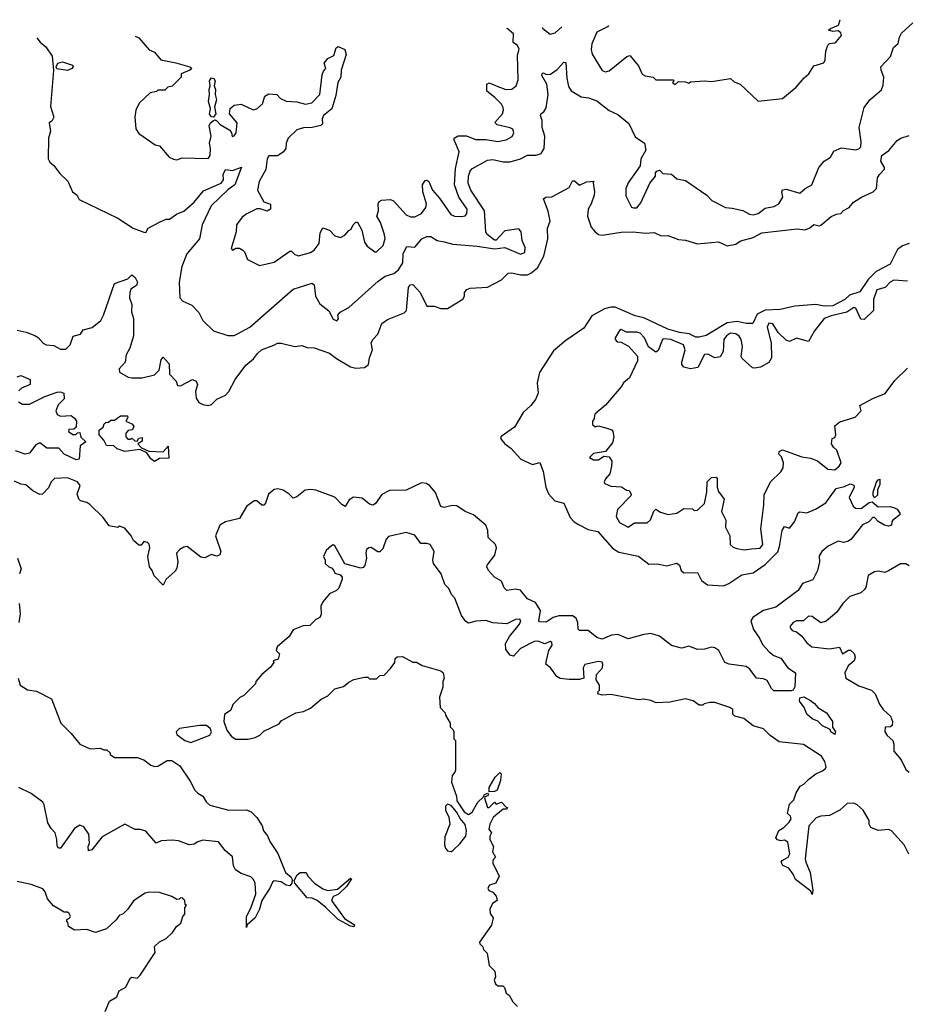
# Model space of a CAD drawing. Extents: x 2604950 to 2749250, y 940531 to 1028284.
# Tile 98 of 220: x 2659199 to 2664308, y 1021307 to 1026976. Entities that reach past the tile are written whole.
import ezdxf

# ---------------------------------------------------------------- set-up
doc = ezdxf.new("R2010")
doc.units = 0

msp = doc.modelspace()

# ---------------------------------------------------------------- linework, layer by layer
at = {"layer": '0CON05XD'}
for points in [[(2659298.2, 1026872.7), (2659317, 1026847), (2659349.3, 1026819.3), (2659385.9, 1026765.9), (2659394, 1026684), (2659376.1, 1026476.1), (2659395.8, 1026415.8), (2659385, 1026392.5), (2659368.3, 1026381.7), (2659377.5, 1026335), (2659365.8, 1026295), (2659363.3, 1026175), (2659372.5, 1026155), (2659395, 1026137.5), (2659430.7, 1026090.7), (2659476.4, 1026046.4), (2659503.3, 1025985), (2659527.5, 1025967.5), (2659540.9, 1025940.9), (2659764.1, 1025834.1), (2659853.8, 1025775), (2659915, 1025752.5), (2659925, 1025750), (2659940, 1025775), (2660005, 1025810), (2660043, 1025827), (2660061.7, 1025828.3), (2660102.9, 1025857.1), (2660145, 1025874.2), (2660205, 1025925.8), (2660258.6, 1025991.4), (2660360.8, 1026035), (2660374.3, 1026055), (2660371.1, 1026085), (2660385, 1026114.2), (2660425, 1026107.5), (2660477, 1026127), (2660437.8, 1026025), (2660401.2, 1025998.8), (2660301.4, 1025905), (2660250, 1025795), (2660234.2, 1025715), (2660161.2, 1025628.8), (2660132.5, 1025555), (2660118.8, 1025465), (2660122.5, 1025375), (2660140, 1025355), (2660191.7, 1025331.7), (2660230.7, 1025290.7), (2660255, 1025243.3), (2660316.7, 1025185), (2660397.5, 1025157.5), (2660435, 1025158.6), (2660455, 1025167.1), (2660525, 1025205.6), (2660775, 1025424), (2660885, 1025460), (2660895, 1025450), (2660904, 1025385), (2660929.3, 1025339.3), (2660979.5, 1025299.5), (2661005, 1025252.5), (2661027, 1025243), (2661036.4, 1025253.6), (2661032.5, 1025275), (2661045, 1025292.5), (2661095, 1025318.8), (2661265, 1025471.4), (2661305, 1025498.6), (2661355, 1025514.3), (2661382, 1025535), (2661406.1, 1025576.1), (2661409.4, 1025630.6), (2661429.3, 1025670.7), (2661475, 1025666.7), (2661516.2, 1025715), (2661545, 1025727.5), (2661567.2, 1025727.2), (2661605, 1025704.2), (2661645, 1025697.5), (2661695, 1025682.9), (2661835, 1025672.9), (2661935.9, 1025655.9), (2661993.6, 1025663.6), (2662085, 1025626.2), (2662108.8, 1025635), (2662112, 1025665), (2662094.3, 1025704.3), (2662089.2, 1025755), (2662075, 1025772), (2661995, 1025760.8), (2661945, 1025706.7), (2661935, 1025706.7), (2661891.2, 1025741.2), (2661884, 1025755), (2661876.9, 1025875), (2661799.1, 1025995), (2661783.1, 1026035), (2661784.4, 1026074.4), (2661794.4, 1026105), (2661805, 1026118), (2661895, 1026167.5), (2661925, 1026170.8), (2661985, 1026157.8), (2662025, 1026156.9), (2662085, 1026174.2), (2662125, 1026195.7), (2662175, 1026195.7), (2662203.8, 1026205), (2662220.8, 1026235), (2662224.3, 1026305), (2662210, 1026355), (2662210, 1026395), (2662200.8, 1026425), (2662204.3, 1026435.7), (2662220, 1026445), (2662231.7, 1026468.3), (2662244.3, 1026545), (2662236, 1026605), (2662206.7, 1026655), (2662210, 1026665), (2662215, 1026670), (2662235, 1026660), (2662257.7, 1026662.3), (2662295, 1026690), (2662335, 1026732.5), (2662345, 1026730), (2662351.2, 1026638.8), (2662361.7, 1026591.7), (2662375.8, 1026565.8), (2662435, 1026531.2), (2662476.1, 1026526.1), (2662525, 1026508.8), (2662595, 1026453.3), (2662645, 1026430), (2662708.8, 1026378.8), (2662745, 1026302.5), (2662800, 1026265), (2662806.2, 1026225), (2662778.8, 1026175), (2662773.8, 1026135), (2662705, 1026036.7), (2662690.8, 1026005), (2662691.7, 1025961.7), (2662725, 1025897.5), (2662735, 1025892), (2662755, 1025893.8), (2662778.8, 1025921.2), (2662830.8, 1026035), (2662862.5, 1026075), (2662863.3, 1026095), (2662870, 1026105), (2662885, 1026110), (2662905, 1026090), (2662955, 1026087.5), (2662985, 1026060), (2663035, 1026050), (2663157.5, 1025965), (2663186.7, 1025935), (2663265, 1025894), (2663305, 1025891.4), (2663365, 1025877.1), (2663405, 1025855.7), (2663425, 1025851.9), (2663455, 1025860), (2663495, 1025890.8), (2663545, 1025900), (2663573.3, 1025915), (2663596.2, 1025955), (2663591.2, 1025985), (2663595, 1025997.5), (2663615, 1026000), (2663695, 1025978), (2663725, 1026003.8), (2663763.8, 1026025), (2663803.8, 1026125), (2663835, 1026162.5), (2663870, 1026185), (2663890.7, 1026219.3), (2663935, 1026237.5), (2664015, 1026227.5), (2664035, 1026232), (2664045, 1026243.3), (2664046.7, 1026273.3), (2664035.7, 1026355), (2664065, 1026470), (2664097.5, 1026515), (2664165, 1026572.5), (2664175, 1026600), (2664178.8, 1026645), (2664162, 1026685), (2664161.2, 1026705), (2664216.7, 1026765), (2664233.9, 1026816.1), (2664260.7, 1026839.3), (2664268, 1026875), (2664280.9, 1026899.1), (2664345, 1026958.8)], [(2662591.3, 1026942.6), (2662586.2, 1026935), (2662525, 1026903.8), (2662495, 1026837.5), (2662491.9, 1026805), (2662497, 1026777), (2662555, 1026683.3), (2662575, 1026676.7), (2662595, 1026681.2), (2662697.5, 1026765), (2662715, 1026770), (2662765, 1026710), (2662785, 1026663.3), (2662803.6, 1026653.6), (2662850, 1026645), (2662865, 1026630), (2662965, 1026630), (2662970, 1026625), (2662960, 1026615), (2662975, 1026602.5), (2662995, 1026620), (2663035, 1026617.5), (2663055, 1026610), (2663065, 1026617.5), (2663145, 1026623.3), (2663185, 1026620), (2663295, 1026636.7), (2663315, 1026617.5), (2663350, 1026605), (2663455, 1026507.5), (2663595, 1026523.3), (2663673, 1026587), (2663718.3, 1026641.7), (2663745.8, 1026664.2), (2663775, 1026710), (2663831.7, 1026728.3), (2663840, 1026745), (2663843.3, 1026795), (2663855, 1026830), (2663865, 1026840), (2663895, 1026843.3), (2663905, 1026850), (2663933.3, 1026885), (2663930.7, 1026900.7), (2663915, 1026912.5), (2663885, 1026907.5), (2663860, 1026915), (2663870, 1026925), (2663917.5, 1026945), (2663927.5, 1026975), (2663927.5, 1026976.2)], [(2659865, 1026881.8), (2659885, 1026872.5), (2659945, 1026802.5), (2659975, 1026790), (2660012.5, 1026745), (2660098.3, 1026728.3), (2660180, 1026705), (2660190, 1026695), (2660180, 1026685), (2660130, 1026665), (2660130, 1026645), (2660077, 1026593), (2660053, 1026587), (2660035, 1026570), (2659995, 1026570), (2659987, 1026563), (2659950, 1026555), (2659887.5, 1026495), (2659867.5, 1026455), (2659862.5, 1026415), (2659868.3, 1026348.3), (2659885, 1026320), (2659980, 1026255), (2660005, 1026250), (2660060, 1026185), (2660085, 1026173.3), (2660105, 1026170), (2660135, 1026180), (2660285, 1026177.5), (2660295.7, 1026194.3), (2660298.9, 1026235), (2660292, 1026265), (2660302.5, 1026305), (2660291.1, 1026365), (2660297.7, 1026382.3), (2660315, 1026395.8), (2660325, 1026398.9), (2660335, 1026393.6), (2660355, 1026372.5), (2660410, 1026340), (2660420, 1026325), (2660423.3, 1026303.3), (2660435, 1026307.5), (2660445.8, 1026325), (2660453, 1026383), (2660407.5, 1026435), (2660412.5, 1026465), (2660435, 1026483.3), (2660475, 1026490), (2660545, 1026456.7), (2660565, 1026462.5), (2660598.8, 1026491.2), (2660612.5, 1026535), (2660635, 1026550), (2660680, 1026545), (2660701.7, 1026521.7), (2660735, 1026506.7), (2660795, 1026503.8), (2660845, 1026490), (2660882.1, 1026497.9), (2660929.2, 1026545), (2660941.7, 1026658.3), (2660949.3, 1026680.7), (2660962.5, 1026695), (2660952.5, 1026725), (2660975, 1026752.5), (2661009.3, 1026770.7), (2661022.5, 1026815), (2661035, 1026822.5), (2661072.5, 1026805), (2661080, 1026775), (2661051.2, 1026685), (2661049.2, 1026645), (2661032, 1026615), (2661021.2, 1026538.8), (2660997, 1026463), (2660950, 1026425), (2660942.5, 1026405), (2660943.3, 1026376.7), (2660935, 1026367.5), (2660885, 1026356.2), (2660835, 1026354), (2660795, 1026341.2), (2660745.8, 1026294.2), (2660733.8, 1026265), (2660732.5, 1026235), (2660717, 1026213), (2660685, 1026193.1), (2660635, 1026193.3), (2660625.8, 1026175), (2660617, 1026113), (2660578.8, 1026045), (2660570, 1025995), (2660605, 1025927.5), (2660643.3, 1025913.3), (2660643.9, 1025886.1), (2660625, 1025873.8), (2660585, 1025886.7), (2660565, 1025886.7), (2660508.3, 1025858.3), (2660481.1, 1025838.9), (2660448.8, 1025795), (2660446.2, 1025755), (2660418.3, 1025658.3), (2660425, 1025650), (2660445, 1025660), (2660465, 1025660), (2660485, 1025650), (2660495, 1025640), (2660512.5, 1025595), (2660581.2, 1025561.2), (2660665, 1025580), (2660755, 1025643.3), (2660765, 1025642.5), (2660785, 1025623.3), (2660805, 1025616.2), (2660875, 1025636.2), (2660895, 1025650), (2660925, 1025687.5), (2660930.7, 1025749.3), (2660945, 1025777.5), (2660983.6, 1025763.6), (2661015, 1025731.2), (2661047.7, 1025722.3), (2661072.5, 1025735), (2661095, 1025762.5), (2661109.3, 1025770.7), (2661120, 1025795), (2661135, 1025810), (2661145, 1025810), (2661170, 1025765), (2661186.7, 1025695), (2661201.7, 1025671.7), (2661245, 1025640), (2661255, 1025640), (2661294.1, 1025675.9), (2661304.1, 1025715.9), (2661300, 1025745), (2661277.6, 1025807.6), (2661256, 1025845), (2661265.8, 1025875), (2661263.8, 1025915), (2661270.8, 1025929.2), (2661283.6, 1025936.4), (2661335, 1025940), (2661352.7, 1025932.7), (2661425, 1025852), (2661450.9, 1025840.9), (2661475, 1025840.8), (2661515, 1025861.2), (2661540, 1025895), (2661543.9, 1025916.1), (2661521.2, 1025985), (2661520, 1026025), (2661535, 1026050), (2661545, 1026052.5), (2661556.7, 1026045), (2661576.7, 1025995), (2661617.9, 1025947.9), (2661684, 1025855), (2661705, 1025844.2), (2661745, 1025843.1), (2661765, 1025847.5), (2661775, 1025858.8), (2661776.5, 1025885), (2661728.5, 1025955), (2661704.4, 1026025), (2661710.6, 1026119.4), (2661731.2, 1026215), (2661702.5, 1026285), (2661703.3, 1026295), (2661725, 1026306.7), (2661773, 1026307), (2661825, 1026287.1), (2661885, 1026287.1), (2661955, 1026274.4), (2662002.5, 1026285), (2662035.9, 1026304.1), (2662046.2, 1026325), (2662040, 1026345), (2662025, 1026353.8), (2661950.5, 1026370.5), (2661937.5, 1026385), (2661980, 1026435), (2661987.5, 1026455), (2661985, 1026470), (2661975, 1026490), (2661937.7, 1026527.7), (2661890, 1026565), (2661890, 1026605), (2661905, 1026612.5), (2661955, 1026592), (2662000, 1026575), (2662033.9, 1026576.1), (2662060, 1026595), (2662070.5, 1026629.5), (2662067.7, 1026772.3), (2662077.3, 1026807.3), (2662067.7, 1026827.7), (2662043.3, 1026845), (2662043.8, 1026895), (2662007.5, 1026925), (2662007.5, 1026927.2)], [(2662209.1, 1026932.7), (2662213.3, 1026925), (2662255, 1026892.5), (2662285, 1026900), (2662322.4, 1026935.8)], [(2659475, 1026684.4), (2659413.8, 1026693.8), (2659410, 1026705), (2659418.8, 1026725), (2659445, 1026733.1), (2659504, 1026715), (2659507.5, 1026705), (2659500, 1026695), (2659475, 1026684.4)], [(2660315, 1026415.6), (2660305, 1026416.5), (2660292.9, 1026432.9), (2660299.4, 1026465), (2660286.7, 1026505), (2660293.6, 1026545), (2660290.4, 1026575), (2660297.1, 1026595), (2660291.8, 1026625), (2660305, 1026642.2), (2660318.3, 1026638.3), (2660324.6, 1026625), (2660319.5, 1026595), (2660327.3, 1026575), (2660325.5, 1026545), (2660334, 1026515), (2660322.2, 1026475), (2660329.2, 1026435), (2660315, 1026415.6)], [(2659185, 1025188.8), (2659237, 1025177), (2659287, 1025157), (2659305.7, 1025145.7), (2659335, 1025113.8), (2659352.5, 1025105), (2659395, 1025100), (2659435, 1025079.2), (2659465, 1025080), (2659489.2, 1025105), (2659506.7, 1025153.3), (2659550, 1025165), (2659565, 1025190), (2659616.1, 1025203.9), (2659666.7, 1025245), (2659682, 1025275), (2659745, 1025457.5), (2659822.5, 1025485), (2659845, 1025507.5), (2659865, 1025492.5), (2659878, 1025465), (2659871.2, 1025445), (2659839.2, 1025425), (2659832.9, 1025405), (2659832, 1025375), (2659845.8, 1025335.8), (2659843.8, 1025295), (2659854, 1025255), (2659854.3, 1025155), (2659833.8, 1025085), (2659813, 1025047), (2659807.5, 1025005), (2659772, 1024965), (2659775, 1024947.5), (2659825, 1024918.8), (2659844.3, 1024914.3), (2659905.7, 1024914.3), (2659975, 1024932), (2660001.9, 1024958.1), (2660015, 1025017.5), (2660025, 1025033.3), (2660060, 1024995), (2660062.9, 1024935), (2660100, 1024895), (2660109.3, 1024869.3), (2660125, 1024868.8), (2660194.6, 1024905.4), (2660215, 1024895.7), (2660224.5, 1024875), (2660212, 1024835), (2660216.4, 1024796.4), (2660232, 1024772), (2660255, 1024760.3), (2660285, 1024755.4), (2660305, 1024760.9), (2660335, 1024790.8), (2660385.4, 1024814.6), (2660404.3, 1024835), (2660440.8, 1024905), (2660503, 1024987), (2660547, 1025023), (2660570, 1025055), (2660593.3, 1025075), (2660662.5, 1025102.5), (2660685, 1025113.3), (2660705, 1025113.3), (2660785, 1025094), (2660825, 1025100.8), (2660855, 1025088), (2660895, 1025086.2), (2660985, 1025056), (2661023.8, 1025025), (2661105, 1024977.5), (2661135, 1024970), (2661185, 1024974.2), (2661209.5, 1024990.5), (2661215, 1025030), (2661232.5, 1025075), (2661223.3, 1025115), (2661235, 1025137.5), (2661262.5, 1025165), (2661285, 1025227.5), (2661319.3, 1025250.7), (2661415, 1025287.5), (2661428.3, 1025301.7), (2661439.2, 1025435), (2661449.7, 1025450.3), (2661465, 1025451.9), (2661507.5, 1025405), (2661545, 1025327.5), (2661586.4, 1025326.4), (2661625, 1025312.5), (2661665, 1025313.8), (2661753, 1025367), (2661762.5, 1025385), (2661762.5, 1025405), (2661776.4, 1025423.6), (2661795, 1025430), (2661895, 1025436.7), (2661975, 1025477.5), (2662014.2, 1025515.8), (2662035, 1025519.2), (2662085, 1025506.7), (2662125, 1025507.8), (2662145, 1025516.9), (2662181.8, 1025548.2), (2662218.9, 1025615), (2662242.9, 1025715), (2662240.8, 1025775), (2662256.1, 1025816.1), (2662243.9, 1025873.9), (2662217.5, 1025945), (2662230, 1025955), (2662265, 1025956), (2662365, 1026010), (2662385, 1026047.5), (2662395, 1026047.5), (2662425, 1026023.3), (2662465, 1026042.5), (2662507, 1026047), (2662503, 1026037), (2662511.2, 1025985), (2662508.8, 1025965), (2662492.5, 1025915), (2662474.2, 1025885), (2662470, 1025845), (2662492.4, 1025782.4), (2662515, 1025754), (2662535, 1025740), (2662555, 1025736), (2662665, 1025752.5), (2662734.1, 1025754.1), (2662805, 1025746.2), (2662855, 1025751.2), (2662895, 1025732), (2662933, 1025733), (2662995, 1025710), (2663035, 1025706.7), (2663105, 1025686.2), (2663225, 1025696.2), (2663275, 1025673.8), (2663325, 1025683.8), (2663335, 1025691.2), (2663355, 1025703.8), (2663425, 1025722.5), (2663475, 1025748.8), (2663678.3, 1025771.7), (2663725, 1025766), (2663752.3, 1025777.7), (2663775, 1025796.7), (2663805, 1025790), (2663815, 1025793.8), (2663875, 1025842.5), (2663905, 1025856.7), (2663930, 1025860), (2663945, 1025876.7), (2663977.5, 1025895), (2664003.9, 1025926.1), (2664050, 1025955), (2664115.8, 1025984.2), (2664136.7, 1026005), (2664142.5, 1026065), (2664152.5, 1026085), (2664182.5, 1026115), (2664182.5, 1026125), (2664161.4, 1026161.4), (2664165.8, 1026195), (2664207, 1026223), (2664255, 1026280), (2664276.1, 1026293.9), (2664325, 1026310)], [(2664325, 1025687.1), (2664285, 1025674.3), (2664257.2, 1025652.8), (2664215, 1025569.2), (2664133.2, 1025526.8), (2664088.8, 1025481.2), (2664040.2, 1025409.8), (2663980.2, 1025389.8), (2663953.3, 1025365), (2663885, 1025328.8), (2663835, 1025326.2), (2663786.1, 1025336.1), (2663665, 1025326.2), (2663581.7, 1025308.3), (2663495, 1025304.1), (2663448.9, 1025281.1), (2663423.4, 1025226.6), (2663385, 1025226.2), (2663332.4, 1025237.6), (2663275, 1025231.1), (2663155, 1025157.9), (2663115, 1025148.1), (2663095, 1025148.9), (2663057.1, 1025167.1), (2663000, 1025175), (2662934, 1025195), (2662795, 1025260), (2662745, 1025270.6), (2662630.5, 1025320.5), (2662605, 1025321.8), (2662567.8, 1025312.2), (2662495, 1025270.6), (2662449.8, 1025200.2), (2662345, 1025128.8), (2662275, 1025068.8), (2662194.4, 1024945), (2662181.5, 1024885), (2662186.4, 1024825), (2662170.9, 1024789.1), (2662144.3, 1024755), (2662100.9, 1024715), (2662049.4, 1024630.6), (2661974.2, 1024575.8), (2661968.8, 1024565), (2661995, 1024533.3), (2662029.5, 1024509.5), (2662086.7, 1024445), (2662154.1, 1024414.1), (2662195.7, 1024425.7), (2662215.8, 1024375), (2662230.8, 1024285), (2662245.8, 1024245.8), (2662283.3, 1024205), (2662335, 1024193.3), (2662370.5, 1024110.5), (2662394.2, 1024084.2), (2662418.8, 1024068.8), (2662475, 1024041.4), (2662530, 1024030), (2662615, 1023934.2), (2662650.4, 1023910.4), (2662765, 1023887.5), (2662825, 1023841.2), (2662875, 1023842.5), (2662925, 1023830.8), (2662985, 1023846.2), (2663001.2, 1023835), (2663011.2, 1023805), (2663025, 1023792), (2663105, 1023793.3), (2663127.7, 1023747.7), (2663162.1, 1023722.1), (2663255, 1023715.8), (2663285, 1023729.2), (2663360.4, 1023779.6), (2663425, 1023791.8), (2663495, 1023840), (2663567.6, 1023912.4), (2663577.7, 1023942.3), (2663592, 1024035), (2663605, 1024057.5), (2663635, 1024047.5), (2663663.8, 1024085), (2663685, 1024137.5), (2663695, 1024142.5), (2663735, 1024137.5), (2663785, 1024157.5), (2663844, 1024195), (2663903.4, 1024276.6), (2663951.7, 1024288.3), (2663985, 1024303.8), (2664005.8, 1024295.8), (2664008, 1024285), (2663977.5, 1024225), (2664001.2, 1024175), (2664014.3, 1024164.3), (2664047.5, 1024162.5), (2664094.3, 1024195.7), (2664110.7, 1024200.7), (2664145, 1024171.2), (2664215, 1024173.3), (2664240, 1024165), (2664255, 1024157.5), (2664270, 1024135), (2664270, 1024125), (2664230, 1024095), (2664223.3, 1024085), (2664222.5, 1024065), (2664205, 1024060), (2664182.5, 1024065), (2664145, 1024087.5), (2664125, 1024110), (2664115, 1024110), (2664092.5, 1024085), (2664055, 1024067.5), (2663990, 1023985), (2663975, 1023973.8), (2663945, 1023966.2), (2663915, 1023973.3), (2663857.5, 1023945), (2663820, 1023915), (2663805, 1023890), (2663807.5, 1023855), (2663796.7, 1023805), (2663769.7, 1023750.3), (2663709.5, 1023730.5), (2663685, 1023690), (2663555, 1023592.9), (2663485, 1023573.8), (2663448.8, 1023551.2)], [(2664315, 1025471.2), (2664235, 1025476.9), (2664214, 1025465), (2664186.4, 1025433.6), (2664138.7, 1025421.3), (2664117.8, 1025365), (2664117.9, 1025302.1), (2664065, 1025250), (2664045, 1025252.5), (2664017.5, 1025315), (2664005, 1025320), (2663965, 1025292.2), (2663875, 1025272), (2663835, 1025255.4), (2663779.2, 1025185), (2663745, 1025123.3), (2663675, 1025142.5), (2663635, 1025122.5), (2663615, 1025130), (2663568.8, 1025175), (2663538.8, 1025225), (2663515, 1025228.8), (2663506.2, 1025205), (2663528.8, 1025115), (2663531.7, 1025028.3), (2663515, 1025003.3), (2663467.5, 1024975), (2663435, 1024968.8), (2663422.3, 1024972.3), (2663362.5, 1025025), (2663356.7, 1025036.7), (2663363.1, 1025095), (2663356.7, 1025135), (2663345, 1025154.2), (2663325, 1025166.7), (2663295, 1025170.6), (2663270.8, 1025155), (2663255.8, 1025135), (2663252.5, 1025065), (2663235.9, 1025034.1), (2663205, 1025030), (2663165, 1025050.8), (2663145, 1025047.5), (2663107, 1024973), (2663065, 1024966), (2663026.4, 1024976.4), (2663015, 1024990), (2663014.2, 1025005), (2663034.4, 1025075), (2663023.8, 1025105), (2662951.2, 1025135), (2662911.3, 1025138.7), (2662903.8, 1025135), (2662878.3, 1025071.7), (2662865, 1025062.5), (2662822.7, 1025092.7), (2662799.2, 1025145), (2662775, 1025170.8), (2662755, 1025177.5), (2662695, 1025176.7), (2662665, 1025192.5), (2662655, 1025187.5), (2662630, 1025145), (2662630, 1025135), (2662641.7, 1025121.7), (2662665, 1025120), (2662706.4, 1025096.4), (2662758.3, 1025038.3), (2662758.3, 1025011.7), (2662713.3, 1024915), (2662677.5, 1024885), (2662665, 1024862.5), (2662575, 1024757.5), (2662512.5, 1024705), (2662507.5, 1024675), (2662500, 1024665), (2662500, 1024645), (2662515, 1024632.5), (2662533, 1024637), (2662576.7, 1024626.7), (2662610, 1024615), (2662617.5, 1024605), (2662622.5, 1024575), (2662615, 1024540), (2662575, 1024490), (2662505, 1024477.5), (2662482.5, 1024455), (2662505, 1024442.5), (2662535, 1024442.5), (2662565, 1024462.5), (2662595, 1024460), (2662610, 1024435), (2662608.8, 1024405), (2662598.8, 1024361.2), (2662575, 1024332.5), (2662567.5, 1024315), (2662570, 1024305), (2662605, 1024290), (2662666, 1024286), (2662695, 1024267.5), (2662710, 1024265), (2662722.5, 1024245), (2662720, 1024235), (2662644.2, 1024155), (2662636.2, 1024115), (2662655, 1024081.2), (2662705, 1024053.3), (2662740.7, 1024079.3), (2662815, 1024080), (2662833.6, 1024096.4), (2662853, 1024147), (2662865, 1024157.5), (2662890.5, 1024140.5), (2662935, 1024126.2), (2662985.9, 1024134.1), (2663025, 1024162.5), (2663075, 1024160), (2663085, 1024150), (2663105, 1024152.5), (2663145, 1024190), (2663157.5, 1024255), (2663160, 1024315), (2663185, 1024340), (2663211.7, 1024341.7), (2663217.5, 1024335), (2663217.5, 1024285), (2663225, 1024260), (2663257.5, 1024215), (2663242.5, 1024145), (2663267.5, 1024095), (2663266.7, 1024055), (2663290, 1024005), (2663293.3, 1023955), (2663309.3, 1023939.3), (2663330.7, 1023930.7), (2663375, 1023923.3), (2663415, 1023930), (2663465, 1023934), (2663480.8, 1023955), (2663470, 1024045), (2663487.6, 1024182.4), (2663489.1, 1024240.9), (2663524.5, 1024315.5), (2663585, 1024372), (2663598.6, 1024395), (2663599.2, 1024425), (2663588.3, 1024458.3), (2663573.3, 1024475), (2663575, 1024490), (2663595, 1024500), (2663705, 1024460), (2663755, 1024452.2), (2663795.4, 1024435.4), (2663855, 1024388.6), (2663896.2, 1024385), (2663920, 1024405), (2663932, 1024425), (2663908, 1024498), (2663887.5, 1024515), (2663877.5, 1024535), (2663880, 1024565), (2663895, 1024570), (2663901.2, 1024585), (2663895, 1024637.5), (2663925, 1024660), (2664013, 1024687), (2664047.5, 1024725), (2664040, 1024755), (2664114, 1024796), (2664185.4, 1024824.6), (2664241.7, 1024898.3), (2664315, 1024970)], [(2659185, 1024920), (2659205, 1024927.5), (2659260, 1024905), (2659260, 1024875), (2659210, 1024855), (2659195, 1024840)], [(2659192.5, 1024775), (2659215, 1024763.3), (2659255, 1024762), (2659344.1, 1024805.9), (2659415, 1024831.2), (2659435, 1024833.3), (2659452.5, 1024825), (2659455.9, 1024794.1), (2659421.7, 1024758.3), (2659406.7, 1024725), (2659415, 1024702.5), (2659435, 1024693.3), (2659495, 1024696.7), (2659515, 1024682.5), (2659526.2, 1024665), (2659525, 1024630), (2659511.7, 1024618.3), (2659483, 1024617), (2659480, 1024605), (2659505, 1024587.5), (2659521.7, 1024588.3), (2659531.7, 1024598.3), (2659545, 1024600), (2659551.7, 1024571.7), (2659580, 1024545), (2659548.3, 1024521.7), (2659542.5, 1024445), (2659525, 1024441.2), (2659455, 1024474.2), (2659425, 1024510), (2659355, 1024510), (2659315, 1024540), (2659292.3, 1024527.7), (2659255, 1024481.2), (2659230, 1024475), (2659175, 1024494.2)], [(2659975, 1024432.5), (2659955, 1024447.5), (2659932.5, 1024482.5), (2659891.7, 1024501.7), (2659805, 1024490), (2659760, 1024505), (2659741.7, 1024521.7), (2659700, 1024525), (2659683.3, 1024555), (2659656.2, 1024585), (2659656.4, 1024613.6), (2659679.3, 1024630.7), (2659685, 1024650), (2659695, 1024657.5), (2659711.7, 1024658.3), (2659725, 1024670), (2659745, 1024670), (2659780, 1024695), (2659820, 1024695), (2659822.5, 1024685), (2659810, 1024665), (2659845, 1024650), (2659857.5, 1024635), (2659850, 1024615), (2659825, 1024610), (2659810, 1024595), (2659810, 1024575), (2659821.7, 1024561.7), (2659835, 1024560), (2659845, 1024567.5), (2659861.7, 1024551.7), (2659875, 1024550), (2659885, 1024567.5), (2659905, 1024570), (2659905, 1024550), (2659880, 1024535), (2659901.7, 1024511.7), (2659942.5, 1024492.5), (2660025, 1024487.5), (2660055, 1024520), (2660058.3, 1024451.7), (2660005, 1024450), (2659975, 1024432.5)], [(2663448.8, 1023551.2), (2663423.3, 1023535), (2663412, 1023515), (2663427.1, 1023465), (2663462.5, 1023415), (2663479.5, 1023379.5), (2663516.6, 1023336.6), (2663545, 1023316), (2663585, 1023299.2), (2663625, 1023243.8), (2663670, 1023215), (2663666, 1023135), (2663656, 1023115), (2663645, 1023112.5), (2663545, 1023112.5), (2663530.6, 1023125), (2663505, 1023170.8), (2663485, 1023180), (2663443.8, 1023185), (2663406.2, 1023236.2), (2663385, 1023252.5), (2663287.5, 1023265), (2663262.5, 1023275), (2663227.5, 1023345), (2663205, 1023358.6), (2663185, 1023362.9), (2663145, 1023351.9), (2663105, 1023349.2), (2663055, 1023368.8), (2663015, 1023356.7), (2663005, 1023358.8), (2662955, 1023373.8), (2662885.9, 1023425.9), (2662835, 1023441.4), (2662795, 1023436.7), (2662705, 1023412.2), (2662645, 1023436.7), (2662608.5, 1023431.5), (2662555, 1023408.9), (2662525, 1023419.4), (2662475, 1023459.2), (2662425, 1023460), (2662417.7, 1023467.7), (2662414.4, 1023505), (2662405, 1023531.2), (2662385, 1023543.3), (2662305, 1023544.1), (2662272.9, 1023535), (2662232.4, 1023507.6), (2662195, 1023508.6), (2662190, 1023515), (2662200, 1023575), (2662170.8, 1023620.8), (2662125, 1023640.9), (2662085, 1023691.2), (2662055, 1023697.9), (2662005, 1023690), (2661991.4, 1023705), (2661975, 1023743.3), (2661935, 1023766.2), (2661901.2, 1023805), (2661891.2, 1023825), (2661893.3, 1023835), (2661936.4, 1023893.6), (2661945.8, 1023935), (2661941.2, 1023955), (2661898, 1023995), (2661895.7, 1024035), (2661884.4, 1024065), (2661813.3, 1024125), (2661765.7, 1024145), (2661717.1, 1024177.1), (2661690.9, 1024179.1), (2661645, 1024167.1), (2661625, 1024173.8), (2661595, 1024253.3), (2661562.1, 1024292.1), (2661543.3, 1024305), (2661515, 1024310.4), (2661425, 1024266.7), (2661330, 1024265), (2661285, 1024242.5), (2661249.3, 1024190.7), (2661235, 1024180), (2661215, 1024187.5), (2661171.7, 1024221.7), (2661122.1, 1024227.9), (2661097.6, 1024212.4), (2661075, 1024174), (2661055, 1024184.3), (2661015, 1024226.4), (2660905, 1024266.9), (2660875, 1024271.4), (2660843.6, 1024266.4), (2660795, 1024228.8), (2660775, 1024221.2), (2660752.5, 1024245), (2660716.9, 1024266.9), (2660685.6, 1024275.6), (2660665, 1024271.1), (2660632.9, 1024245), (2660615, 1024192.5), (2660605, 1024180), (2660595, 1024180), (2660565, 1024206.7), (2660550, 1024205), (2660505, 1024172.5), (2660465, 1024103.3), (2660385, 1024084), (2660352.5, 1024065), (2660326.7, 1024005), (2660358.8, 1023915), (2660352.5, 1023895), (2660335, 1023887.5), (2660305, 1023896.7), (2660265, 1023876.7), (2660242, 1023882), (2660165, 1023943.3), (2660145, 1023940), (2660122.5, 1023925), (2660103.3, 1023905), (2660111.2, 1023855), (2660105, 1023817.5), (2660095, 1023800), (2660042.5, 1023755), (2660025, 1023720), (2659974.2, 1023774.2), (2659963.3, 1023805), (2659946.1, 1023826.1), (2659937.5, 1023885), (2659948.8, 1023935), (2659945.8, 1023955.8), (2659935, 1023966.7), (2659915, 1023972.5), (2659898.8, 1023951.2), (2659885, 1023950), (2659855, 1023977.5), (2659841.2, 1024005), (2659805, 1024047.5), (2659775, 1024060), (2659765, 1024052.5), (2659715, 1024062.5), (2659679.3, 1024109.3), (2659602.5, 1024185), (2659585, 1024196.7), (2659550, 1024205), (2659540, 1024215), (2659530, 1024245), (2659547.8, 1024295), (2659531.4, 1024315), (2659475, 1024337.5), (2659400, 1024335), (2659380, 1024315), (2659365, 1024280), (2659330, 1024245), (2659315, 1024242.5), (2659275, 1024262.5), (2659235, 1024297.5), (2659205, 1024302.5), (2659169.3, 1024319.3)], [(2664125, 1024223.8), (2664116, 1024236), (2664117.5, 1024255), (2664135, 1024312.5), (2664145, 1024326.7), (2664155, 1024330), (2664155, 1024300), (2664141.7, 1024268.3), (2664141.2, 1024238.8), (2664125, 1024223.8)], [(2664322, 1022172), (2664296, 1022226), (2664222.5, 1022305), (2664205, 1022313.3), (2664145, 1022306.7), (2664102.5, 1022325), (2664093.6, 1022343.6), (2664093.8, 1022365), (2664058.8, 1022425), (2664025, 1022456.2), (2664005.8, 1022465.8), (2663967.3, 1022462.7), (2663925, 1022423.8), (2663865, 1022393.3), (2663815, 1022390), (2663788.8, 1022381.2), (2663746.2, 1022335), (2663725.8, 1022145), (2663728, 1022125), (2663754, 1022065), (2663770, 1021965), (2663765, 1021940), (2663758.3, 1021958.3), (2663670, 1022025), (2663656.1, 1022056.1), (2663630, 1022090), (2663596.4, 1022106.4), (2663587.5, 1022125), (2663592.5, 1022135), (2663627.5, 1022155), (2663636, 1022174), (2663625, 1022240), (2663605, 1022252.5), (2663585, 1022248.8), (2663565, 1022253.3), (2663556.7, 1022265), (2663572.5, 1022307.5), (2663602.5, 1022325), (2663633.3, 1022355), (2663643.3, 1022375), (2663640, 1022390), (2663622.5, 1022405), (2663635, 1022460), (2663660, 1022485), (2663672.5, 1022525), (2663697, 1022563), (2663716.4, 1022573.6), (2663746.1, 1022603.9), (2663785.9, 1022634.1), (2663825, 1022650.8), (2663842.5, 1022665), (2663845.7, 1022675), (2663838.6, 1022705), (2663818.8, 1022735), (2663715, 1022803.3), (2663575, 1022817.5), (2663522.5, 1022855), (2663485, 1022892.5), (2663425, 1022910), (2663371.7, 1022951.7), (2663320, 1022965), (2663308.3, 1022978.3), (2663307.5, 1023005), (2663290, 1023015), (2663203.9, 1023043.9), (2663175, 1023043.8), (2663143, 1023037), (2663135, 1023030), (2663115, 1023030), (2663080, 1023055), (2663035, 1023066.2), (2662945, 1023047.5), (2662866.4, 1023043.6), (2662835, 1023056.7), (2662795, 1023063.3), (2662765, 1023060), (2662605, 1023090), (2662555, 1023086.7), (2662530, 1023095), (2662531.7, 1023108.3), (2662540, 1023115), (2662540, 1023145), (2662520, 1023175), (2662522.5, 1023205), (2662556.4, 1023243.6), (2662560, 1023265), (2662555, 1023276.7), (2662535, 1023280), (2662455, 1023262.5), (2662446.7, 1023245), (2662450, 1023185), (2662425, 1023177.5), (2662365, 1023176.7), (2662313.6, 1023183.6), (2662293.6, 1023193.6), (2662256.7, 1023245), (2662230, 1023265), (2662233.6, 1023286.4), (2662247.5, 1023345), (2662266.2, 1023375), (2662265, 1023390), (2662256.1, 1023396.1), (2662225, 1023382.5), (2662185, 1023398), (2662162.5, 1023395), (2662084.2, 1023355.8), (2662045, 1023311.2), (2662025, 1023317.5), (2661999.3, 1023349.3), (2661998.8, 1023385), (2662021.2, 1023425), (2662078, 1023495), (2662086.2, 1023515), (2662080, 1023525), (2662055, 1023523.3), (2662005, 1023496.7), (2661925, 1023503.8), (2661885, 1023517.5), (2661826.4, 1023513.6), (2661785, 1023501.2), (2661770.5, 1023510.5), (2661743.8, 1023545), (2661706.7, 1023645), (2661687.3, 1023667.3), (2661671.7, 1023701.7), (2661648, 1023725), (2661628, 1023785), (2661583.3, 1023845), (2661580, 1023865), (2661587.5, 1023915), (2661563.6, 1023953.6), (2661545, 1023960), (2661510, 1023960), (2661475, 1024007.5), (2661425, 1024023.3), (2661325, 1024001.2), (2661311.2, 1023985), (2661290.7, 1023929.3), (2661275, 1023912.5), (2661263, 1023913), (2661225, 1023937.5), (2661210, 1023935), (2661197.5, 1023925), (2661193.3, 1023905), (2661197.5, 1023875), (2661187, 1023833), (2661178.3, 1023821.7), (2661165, 1023817.5), (2661073.3, 1023843.3), (2661015, 1023947.5), (2661005, 1023952.5), (2660995, 1023947.5), (2660965, 1023920), (2660950, 1023885), (2660960, 1023865), (2660960, 1023845), (2660980, 1023825), (2660995, 1023820), (2661010, 1023805), (2661015, 1023790), (2661045, 1023780), (2661057, 1023767), (2661057.5, 1023755), (2661037, 1023703), (2661025, 1023690), (2660985, 1023670), (2660946.2, 1023625), (2660935, 1023600), (2660935.9, 1023554.1), (2660927.5, 1023535), (2660905, 1023522.5), (2660871.7, 1023488.3), (2660833, 1023487), (2660775, 1023462.5), (2660752.5, 1023425), (2660683.3, 1023365), (2660677.5, 1023345), (2660696.7, 1023325), (2660687.5, 1023295), (2660660, 1023285), (2660662.5, 1023275), (2660645, 1023247.5), (2660593.6, 1023206.4), (2660560, 1023165), (2660558.3, 1023151.7), (2660490, 1023085), (2660467, 1023073), (2660427, 1023033), (2660415, 1023000), (2660380, 1022975), (2660376.2, 1022935), (2660393.3, 1022885), (2660419.2, 1022849.2), (2660445, 1022833.3), (2660515, 1022833.3), (2660555, 1022842.5), (2660583, 1022857), (2660605, 1022880), (2660695, 1022922.5), (2660705, 1022940), (2660790, 1022985), (2660835, 1022992.5), (2660875, 1023012.5), (2660937, 1023063), (2660975, 1023082.5), (2661015, 1023122.5), (2661065, 1023137.5), (2661095, 1023162.5), (2661125, 1023177.5), (2661185, 1023190), (2661205, 1023190), (2661215, 1023180), (2661255, 1023180), (2661275, 1023200), (2661298.3, 1023201.7), (2661335, 1023240), (2661360, 1023275), (2661361.7, 1023298.3), (2661373.3, 1023306.7), (2661405, 1023308.8), (2661465, 1023276.7), (2661485, 1023276), (2661518.3, 1023258.3), (2661625, 1023227.1), (2661638.6, 1023215), (2661644.3, 1023185.7), (2661636.7, 1023165), (2661636.4, 1023133.6), (2661617.5, 1023075), (2661622.5, 1023015), (2661650, 1022985), (2661651.7, 1022971.7), (2661680, 1022925), (2661680, 1022905), (2661697, 1022887), (2661700, 1022875), (2661700, 1022835), (2661710, 1022825), (2661710, 1022655), (2661707, 1022643), (2661690, 1022625), (2661687.5, 1022585), (2661716.7, 1022505), (2661718.3, 1022478.3), (2661760, 1022415), (2661785, 1022400), (2661806.8, 1022413.2), (2661839.5, 1022470.5), (2661870, 1022500), (2661877.5, 1022515), (2661895, 1022522.5), (2661900, 1022515), (2661895, 1022507.5), (2661878.3, 1022501.7), (2661876.7, 1022495), (2661895, 1022440), (2661905, 1022440), (2661935, 1022470), (2661945, 1022460), (2661975, 1022470), (2662001.7, 1022441.7), (2662010, 1022440), (2662005, 1022430), (2661985, 1022430), (2661942.5, 1022395), (2661926.7, 1022383.3), (2661907.5, 1022345), (2661902.5, 1022315), (2661917.5, 1022295), (2661907.5, 1022275), (2661907.5, 1022255), (2661930, 1022215), (2661922.5, 1022185), (2661940, 1022155), (2661925, 1022137.5), (2661925, 1022120), (2661962.5, 1022045), (2661942.5, 1022005), (2661906.4, 1021993.6), (2661896.7, 1021975), (2661902, 1021962), (2661925, 1021952.5), (2661945, 1021930), (2661950, 1021905), (2661923.6, 1021886.4), (2661908.8, 1021855), (2661910.5, 1021830.5), (2661927.5, 1021805), (2661916.8, 1021763.2), (2661847.5, 1021665), (2661850, 1021655), (2661868.3, 1021638.3), (2661871.7, 1021621.7), (2661891.7, 1021601.7), (2661905, 1021530), (2661937, 1021497), (2661940, 1021465), (2661932.5, 1021445), (2661940, 1021425), (2661955, 1021413.8), (2661982.5, 1021412.5), (2661993, 1021403), (2662001.7, 1021371.7), (2662019.3, 1021359.3), (2662040.7, 1021320.7), (2662067.5, 1021295)], [(2659186.7, 1023875), (2659207.5, 1023815), (2659197.5, 1023785)], [(2664325, 1023832.5), (2664305, 1023842.5), (2664275, 1023843.3), (2664205, 1023803.3), (2664183.6, 1023793.6), (2664145, 1023800), (2664125, 1023796.2), (2664087.5, 1023775), (2664074.1, 1023705.9), (2664066.7, 1023695), (2664045, 1023676.7), (2663982.5, 1023655), (2663942.5, 1023615), (2663907.5, 1023565), (2663846.1, 1023513.9), (2663815, 1023503.3), (2663765, 1023540), (2663745, 1023542), (2663715, 1023515.6), (2663675, 1023515.7), (2663655, 1023506), (2663638.8, 1023485), (2663638.8, 1023475), (2663649.3, 1023459.3), (2663675, 1023451.2), (2663705.7, 1023425.7), (2663735, 1023387.5), (2663762.5, 1023365), (2663865, 1023354), (2663923.6, 1023363.6), (2663940, 1023325), (2663975, 1023346.7), (2663986.1, 1023346.1), (2664006.4, 1023326.4), (2664012.5, 1023305), (2664007.5, 1023285), (2663972.5, 1023255), (2663953.6, 1023216.4), (2663960, 1023185), (2664035, 1023141.2), (2664107.5, 1023115), (2664127.5, 1023095), (2664152.5, 1023035), (2664173.9, 1023003.9), (2664217.5, 1022965), (2664227.5, 1022935), (2664227, 1022913), (2664216.4, 1022903.6), (2664185, 1022902.5), (2664184, 1022875), (2664196.7, 1022855), (2664230, 1022825), (2664236.7, 1022805), (2664236.2, 1022765), (2664278.8, 1022715), (2664305, 1022658.8), (2664325, 1022643.8)], [(2659196.7, 1023615), (2659202.5, 1023555), (2659193.3, 1023505)], [(2659190, 1023185), (2659202.5, 1023145), (2659245, 1023116.7), (2659295, 1023109.2), (2659382, 1023065), (2659436.7, 1022925), (2659495, 1022865.6), (2659545, 1022804.3), (2659605, 1022777.5), (2659665, 1022782.5), (2659683, 1022773), (2659701.7, 1022771.7), (2659720, 1022755), (2659720, 1022745), (2659745, 1022727.5), (2659875, 1022728), (2659914.5, 1022714.5), (2659955, 1022684), (2659976.4, 1022676.4), (2659995, 1022678.8), (2660049.1, 1022710.9), (2660075, 1022710), (2660120.9, 1022680.9), (2660182, 1022592), (2660209.1, 1022539.1), (2660225, 1022522), (2660255, 1022506), (2660272.8, 1022472.8), (2660295, 1022453.8), (2660405, 1022424.2), (2660505, 1022426), (2660532.5, 1022415), (2660565, 1022383.3), (2660596.2, 1022335), (2660603.3, 1022305), (2660627.3, 1022277.3), (2660641.2, 1022245), (2660685.7, 1022175.7), (2660731.4, 1022065), (2660760.9, 1022040.9), (2660768.8, 1022025), (2660766.2, 1022005), (2660755, 1021989.2), (2660735, 1021993.6), (2660705, 1022011.4), (2660665, 1022018), (2660655, 1022010), (2660640, 1021975), (2660594.5, 1021905.5), (2660581.1, 1021855), (2660555.5, 1021804.5), (2660510, 1021765), (2660505, 1021750), (2660505, 1021810), (2660533.3, 1021866.7), (2660559.7, 1021940.3), (2660555.3, 1022005.3), (2660546, 1022026), (2660530.2, 1022040.2), (2660475, 1022059.2), (2660442.1, 1022082.1), (2660430.8, 1022105), (2660425, 1022156.7), (2660382.5, 1022192.5), (2660345, 1022242.2), (2660255, 1022251.4), (2660225, 1022242.5), (2660205, 1022229.2), (2660175, 1022224.2), (2660115, 1022248.1), (2660077.9, 1022252.1), (2660015, 1022248), (2659985, 1022233.8), (2659925, 1022303.8), (2659895, 1022313.8), (2659865, 1022313.3), (2659805, 1022343.3), (2659675, 1022271.4), (2659615, 1022195.8), (2659595, 1022190), (2659593.9, 1022216.1), (2659600.6, 1022235), (2659597.3, 1022287.3), (2659569.5, 1022329.5), (2659545, 1022337.5), (2659515, 1022318.8), (2659435, 1022206.7), (2659423.3, 1022205), (2659415, 1022220), (2659413.8, 1022255), (2659403.8, 1022293.8), (2659379.5, 1022319.5), (2659361.2, 1022351.2), (2659340, 1022455), (2659331.7, 1022471.7), (2659265, 1022520), (2659193.8, 1022555)], [(2663895, 1022860), (2663872.5, 1022875), (2663868.3, 1022888.3), (2663825, 1022910), (2663797.3, 1022937.3), (2663765, 1022951.2), (2663735, 1022977.5), (2663720, 1023015), (2663692.4, 1023052.4), (2663695, 1023070.8), (2663716.4, 1023076.4), (2663755.9, 1023055.9), (2663779.5, 1023039.5), (2663797.5, 1023015), (2663847.5, 1022985), (2663882.5, 1022935), (2663882.5, 1022902.5), (2663900, 1022875), (2663895, 1022860)], [(2660185, 1022813.8), (2660295, 1022857.5), (2660303.3, 1022875), (2660296.2, 1022895), (2660275, 1022912.5), (2660235, 1022912.5), (2660120, 1022895), (2660100, 1022875), (2660105, 1022860), (2660150, 1022825), (2660185, 1022813.8)], [(2661905, 1022530), (2661903.8, 1022555), (2661938, 1022615), (2661965, 1022642.5), (2661973.3, 1022633.3), (2661970, 1022595), (2661950, 1022540), (2661935, 1022532.5), (2661905, 1022530)], [(2661685, 1022187.5), (2661695, 1022192.5), (2661735, 1022230), (2661770, 1022275), (2661773.3, 1022305), (2661765, 1022342.5), (2661736.8, 1022376.8), (2661715.8, 1022415.8), (2661685, 1022452.5), (2661665, 1022460), (2661653, 1022447), (2661652.5, 1022425), (2661672.5, 1022385), (2661677.5, 1022345), (2661648.3, 1022271.7), (2661647.5, 1022225), (2661652.5, 1022205), (2661665, 1022190), (2661685, 1022187.5)], [(2661125, 1021753.8), (2661105, 1021756.7), (2661033.3, 1021795), (2660963.3, 1021865), (2660912.5, 1021905), (2660885, 1021917.5), (2660855, 1021920), (2660783.8, 1022005), (2660780.8, 1022019.2), (2660797, 1022053), (2660815, 1022066.7), (2660850, 1022065), (2660860, 1022045), (2660897.5, 1022005), (2660945, 1021972.5), (2660975, 1021962.5), (2661029.5, 1021970.5), (2661105, 1022032.5), (2661110, 1022030), (2661082, 1021985), (2661035, 1021940), (2661005, 1021926.7), (2660996.2, 1021905), (2661071.4, 1021801.4), (2661128.8, 1021765), (2661125, 1021753.8)], [(2659692.5, 1021265), (2659717.5, 1021325), (2659759.3, 1021350.7), (2659772.5, 1021385), (2659810, 1021405), (2659835, 1021457.5), (2659845, 1021462.5), (2659875, 1021457.5), (2659892.5, 1021475), (2659980, 1021605), (2659975, 1021640), (2660004.2, 1021665.8), (2660043.9, 1021686.1), (2660079.5, 1021720.5), (2660102.5, 1021755), (2660127.5, 1021775), (2660138.3, 1021811.7), (2660150, 1021825), (2660150, 1021865), (2660160, 1021875), (2660151.7, 1021881.7), (2660150, 1021905), (2660141.7, 1021911.7), (2660138.3, 1021918.3), (2660125, 1021920), (2660118.3, 1021911.7), (2660105, 1021910), (2660075, 1021927.5), (2660005, 1021950), (2659945, 1021952.5), (2659923, 1021947), (2659855, 1021902.5), (2659822.5, 1021855), (2659795, 1021827.5), (2659772.3, 1021817.7), (2659755, 1021793.3), (2659699.5, 1021740.5), (2659635, 1021721.2), (2659585, 1021736.7), (2659515, 1021733.8), (2659480, 1021755), (2659477, 1021777), (2659470, 1021785), (2659470, 1021795), (2659486.4, 1021803.6), (2659492.5, 1021815), (2659485, 1021830), (2659475, 1021836.7), (2659455, 1021837.5), (2659394.1, 1021874.1), (2659358.8, 1021915), (2659346, 1021955), (2659332.7, 1021972.7), (2659265, 1021996), (2659185, 1022013.3)]]:
    msp.add_lwpolyline(points, dxfattribs=at)

doc.saveas('drawing.dxf')
